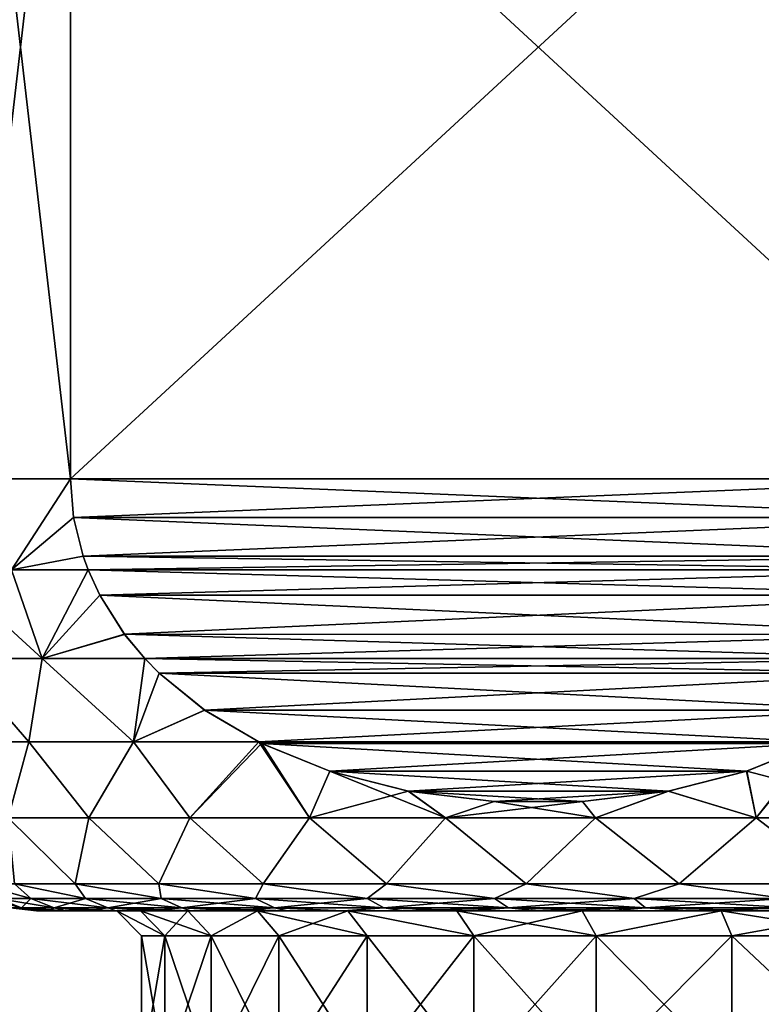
# Model space of a CAD drawing. Header units: metres. Extents: x -109 to 109, y -67 to 73.
# Tile 95 of 253: x -87.3 to -80.44, y 24.37 to 33.49. Entities that reach past the tile are written whole.
import ezdxf

# ---------------------------------------------------------------- set-up
doc = ezdxf.new("R2010")
doc.units = ezdxf.units.M
doc.layers.add('solid_508035_K244200000C76', color=7, linetype='CONTINUOUS')

msp = doc.modelspace()

# ---------------------------------------------------------------- linework, layer by layer
at = {"layer": 'solid_508035_K244200000C76'}
for points in [[(-87.758331, 29.239401, -13.669705), (-87.758331, 37.239399, -13.669705), (-86.830124, 37.239399, -15.062011)], [(-87.758331, 29.239401, -13.669705), (-86.830124, 37.239399, -15.062011), (-86.830124, 29.239401, -15.062011)], [(-86.830124, 29.239401, 0.722599), (-86.830124, 37.239399, 0.722599), (-87.758331, 37.239399, -0.669705)], [(-87.758331, 29.239401, -0.669705), (-86.830124, 29.239401, 0.722599), (-87.758331, 37.239399, -0.669705)], [(-78.169876, 29.239401, -20.06201), (-86.830124, 37.239399, -15.062011), (-78.169876, 37.239399, -20.06201)], [(-78.169876, 29.239401, -20.06201), (-86.830124, 29.239401, -15.062011), (-86.830124, 37.239399, -15.062011)], [(-86.830124, 29.239401, 0.722599), (-78.169876, 37.239399, 5.7226), (-86.830124, 37.239399, 0.722599)], [(-78.169876, 29.239401, 5.7226), (-78.169876, 37.239399, 5.7226), (-86.830124, 29.239401, 0.722599)], [(-87.758331, 29.239401, -13.669705), (-86.830124, 29.239401, -15.062011), (-87.376015, 28.397907, -14.159921)], [(-87.376015, 28.397907, -0.179488), (-86.830124, 29.239401, 0.722599), (-87.758331, 29.239401, -0.669705)], [(-86.830124, 29.239401, -15.062011), (-86.801277, 28.882214, -15.078667), (-87.376015, 28.397907, -14.159921)], [(-87.376015, 28.397907, -0.179488), (-86.801277, 28.882231, 0.739254), (-86.830124, 29.239401, 0.722599)], [(-78.198715, 28.882238, -20.045357), (-86.801277, 28.882214, -15.078667), (-86.830124, 29.239401, -15.062011)], [(-78.198715, 28.882238, -20.045357), (-86.830124, 29.239401, -15.062011), (-78.169876, 29.239401, -20.06201)], [(-78.169876, 29.239401, 5.7226), (-86.830124, 29.239401, 0.722599), (-86.801277, 28.882231, 0.739254)], [(-78.198723, 28.88221, 5.705943), (-78.169876, 29.239401, 5.7226), (-86.801277, 28.882231, 0.739254)], [(-87.376015, 28.397907, -0.179488), (-86.712746, 28.52347, 0.79037), (-86.801277, 28.882231, 0.739254)], [(-86.801277, 28.882214, -15.078667), (-86.712791, 28.523615, -15.129753), (-87.376015, 28.397907, -14.159921)], [(-78.287254, 28.523476, -19.99424), (-86.801277, 28.882214, -15.078667), (-78.198715, 28.882238, -20.045357)], [(-78.198723, 28.88221, 5.705943), (-86.801277, 28.882231, 0.739254), (-86.712746, 28.52347, 0.79037)], [(-78.287254, 28.523476, -19.99424), (-86.712791, 28.523615, -15.129753), (-86.801277, 28.882214, -15.078667)], [(-78.198723, 28.88221, 5.705943), (-86.712746, 28.52347, 0.79037), (-78.287209, 28.523609, 5.654856)], [(-86.712791, 28.523615, -15.129753), (-86.667168, 28.398542, -15.156096), (-87.376015, 28.397907, -14.159921)], [(-87.376015, 28.397907, -0.179488), (-86.667145, 28.398487, 0.816698), (-86.712746, 28.52347, 0.79037)], [(-78.332855, 28.398487, -19.967911), (-86.667168, 28.398542, -15.156096), (-86.712791, 28.523615, -15.129753)], [(-78.332855, 28.398487, -19.967911), (-86.712791, 28.523615, -15.129753), (-78.287254, 28.523476, -19.99424)], [(-78.287209, 28.523609, 5.654856), (-86.712746, 28.52347, 0.79037), (-86.667145, 28.398487, 0.816698)], [(-78.287209, 28.523609, 5.654856), (-86.667145, 28.398487, 0.816698), (-78.332832, 28.398542, 5.628513)], [(-87.091919, 27.577219, -0.134195), (-87.376015, 28.397907, -0.179488), (-87.991615, 28.397907, -1.245728)], [(-87.885445, 27.577219, -1.507645), (-87.091919, 27.577219, -0.134195), (-87.991615, 28.397907, -1.245728)], [(-87.376015, 28.397907, -14.159921), (-87.091942, 27.577219, -14.20519), (-87.88546, 27.577219, -12.831734)], [(-87.376015, 28.397907, -14.159921), (-86.667168, 28.398542, -15.156096), (-87.091942, 27.577219, -14.20519)], [(-87.091919, 27.577219, -0.134195), (-86.667145, 28.398487, 0.816698), (-87.376015, 28.397907, -0.179488)], [(-86.667168, 28.398542, -15.156096), (-86.558746, 28.16287, -15.21869), (-87.091942, 27.577219, -14.20519)], [(-87.091919, 27.577219, -0.134195), (-86.558617, 28.162609, 0.879358), (-86.667145, 28.398487, 0.816698)], [(-78.441383, 28.162613, -19.905252), (-86.558746, 28.16287, -15.21869), (-86.667168, 28.398542, -15.156096)], [(-78.441383, 28.162613, -19.905252), (-86.667168, 28.398542, -15.156096), (-78.332855, 28.398487, -19.967911)], [(-78.332832, 28.398542, 5.628513), (-86.667145, 28.398487, 0.816698), (-86.558617, 28.162609, 0.879358)], [(-78.441254, 28.162863, 5.565917), (-78.332832, 28.398542, 5.628513), (-86.558617, 28.162609, 0.879358)], [(-86.558746, 28.16287, -15.21869), (-86.328949, 27.800852, -15.351363), (-87.091942, 27.577219, -14.20519)], [(-87.091919, 27.577219, -0.134195), (-86.328659, 27.800453, 1.012124), (-86.558617, 28.162609, 0.879358)], [(-78.441383, 28.162613, -19.905252), (-86.328949, 27.800852, -15.351363), (-86.558746, 28.16287, -15.21869)], [(-78.671059, 27.800842, 5.433242), (-78.441254, 28.162863, 5.565917), (-86.558617, 28.162609, 0.879358)], [(-78.671059, 27.800842, 5.433242), (-86.558617, 28.162609, 0.879358), (-86.328659, 27.800453, 1.012124)], [(-78.671341, 27.800453, -19.772486), (-86.328949, 27.800852, -15.351363), (-78.441383, 28.162613, -19.905252)], [(-86.328949, 27.800852, -15.351363), (-86.142296, 27.577314, -15.459131), (-87.091942, 27.577219, -14.20519)], [(-87.091919, 27.577219, -0.134195), (-86.142303, 27.577328, 1.119714), (-86.328659, 27.800453, 1.012124)], [(-78.857697, 27.57733, -19.664896), (-86.142296, 27.577314, -15.459131), (-86.328949, 27.800852, -15.351363)], [(-78.857697, 27.57733, -19.664896), (-86.328949, 27.800852, -15.351363), (-78.671341, 27.800453, -19.772486)], [(-78.671059, 27.800842, 5.433242), (-86.328659, 27.800453, 1.012124), (-86.142303, 27.577328, 1.119714)], [(-78.671059, 27.800842, 5.433242), (-86.142303, 27.577328, 1.119714), (-78.857704, 27.577314, 5.325479)], [(-87.88546, 27.577219, -12.831734), (-87.21489, 26.804331, -13.3449), (-87.972992, 26.804331, -11.786242)], [(-87.972992, 26.804331, -2.553164), (-87.214867, 26.804331, -0.994466), (-87.885445, 27.577219, -1.507645)], [(-87.88546, 27.577219, -12.831734), (-87.091942, 27.577219, -14.20519), (-87.21489, 26.804331, -13.3449)], [(-87.214867, 26.804331, -0.994466), (-87.091919, 27.577219, -0.134195), (-87.885445, 27.577219, -1.507645)], [(-87.091942, 27.577219, -14.20519), (-86.24633, 26.804331, -14.782263), (-87.21489, 26.804331, -13.3449)], [(-87.214867, 26.804331, -0.994466), (-86.246269, 26.804331, 0.44293), (-87.091919, 27.577219, -0.134195)], [(-87.091942, 27.577219, -14.20519), (-86.142296, 27.577314, -15.459131), (-86.24633, 26.804331, -14.782263)], [(-86.246269, 26.804331, 0.44293), (-86.142303, 27.577328, 1.119714), (-87.091919, 27.577219, -0.134195)], [(-86.142296, 27.577314, -15.459131), (-86.00959, 27.442144, -15.535749), (-86.24633, 26.804331, -14.782263)], [(-86.246269, 26.804331, 0.44293), (-86.009064, 27.441641, 1.19664), (-86.142303, 27.577328, 1.119714)], [(-78.857704, 27.577314, 5.325479), (-86.142303, 27.577328, 1.119714), (-86.009064, 27.441641, 1.19664)], [(-78.990936, 27.441639, -19.587969), (-86.142296, 27.577314, -15.459131), (-78.857697, 27.57733, -19.664896)], [(-78.990936, 27.441639, -19.587969), (-86.00959, 27.442144, -15.535749), (-86.142296, 27.577314, -15.459131)], [(-78.990425, 27.442131, 5.248853), (-78.857704, 27.577314, 5.325479), (-86.009064, 27.441641, 1.19664)], [(-86.00959, 27.442144, -15.535749), (-85.588394, 27.098955, -15.778927), (-86.24633, 26.804331, -14.782263)], [(-86.246269, 26.804331, 0.44293), (-85.587502, 27.098343, 1.440029), (-86.009064, 27.441641, 1.19664)], [(-78.990936, 27.441639, -19.587969), (-85.588394, 27.098955, -15.778927), (-86.00959, 27.442144, -15.535749)], [(-79.411629, 27.098944, 5.005672), (-78.990425, 27.442131, 5.248853), (-86.009064, 27.441641, 1.19664)], [(-79.411629, 27.098944, 5.005672), (-86.009064, 27.441641, 1.19664), (-85.587502, 27.098343, 1.440029)], [(-79.412506, 27.098335, -19.344574), (-85.588394, 27.098955, -15.778927), (-78.990936, 27.441639, -19.587969)], [(-85.588394, 27.098955, -15.778927), (-85.088158, 26.803558, -16.067738), (-86.24633, 26.804331, -14.782263)], [(-86.246269, 26.804331, 0.44293), (-85.088112, 26.803541, 1.72835), (-85.587502, 27.098343, 1.440029)], [(-85.588394, 27.098955, -15.778927), (-79.911888, 26.803541, -19.056259), (-85.088158, 26.803558, -16.067738)], [(-79.412506, 27.098335, -19.344574), (-79.911888, 26.803541, -19.056259), (-85.588394, 27.098955, -15.778927)], [(-79.411629, 27.098944, 5.005672), (-85.587502, 27.098343, 1.440029), (-85.088112, 26.803541, 1.72835)], [(-79.411629, 27.098944, 5.005672), (-85.088112, 26.803541, 1.72835), (-79.911842, 26.803558, 4.716873)], [(-87.972992, 26.804331, -11.786242), (-87.21489, 26.804331, -13.3449), (-87.40815, 26.101467, -11.907784)], [(-87.40815, 26.101467, -2.431628), (-87.214867, 26.804331, -0.994466), (-87.972992, 26.804331, -2.553164)], [(-87.21489, 26.804331, -13.3449), (-86.661385, 26.101467, -13.348979), (-87.40815, 26.101467, -11.907784)], [(-87.40815, 26.101467, -2.431628), (-86.661385, 26.101467, -0.990432), (-87.214867, 26.804331, -0.994466)], [(-87.21489, 26.804331, -13.3449), (-86.24633, 26.804331, -14.782263), (-86.661385, 26.101467, -13.348979)], [(-86.661385, 26.101467, -0.990432), (-86.246269, 26.804331, 0.44293), (-87.214867, 26.804331, -0.994466)], [(-86.24633, 26.804331, -14.782263), (-85.725327, 26.101467, -14.675066), (-86.661385, 26.101467, -13.348979)], [(-86.661385, 26.101467, -0.990432), (-85.725327, 26.101467, 0.335655), (-86.246269, 26.804331, 0.44293)], [(-86.24633, 26.804331, -14.782263), (-85.088158, 26.803558, -16.067738), (-85.725327, 26.101467, -14.675066)], [(-85.725327, 26.101467, 0.335655), (-85.088112, 26.803541, 1.72835), (-86.246269, 26.804331, 0.44293)], [(-85.088158, 26.803558, -16.067738), (-85.061157, 26.790155, -16.083324), (-85.725327, 26.101467, -14.675066)], [(-85.725327, 26.101467, 0.335655), (-84.617424, 26.101467, 1.521932), (-85.088112, 26.803541, 1.72835)], [(-85.061157, 26.790155, -16.083324), (-84.617424, 26.101467, -15.861342), (-85.725327, 26.101467, -14.675066)], [(-85.088158, 26.803558, -16.067738), (-79.911888, 26.803541, -19.056259), (-79.939751, 26.789709, -19.040169)], [(-85.088158, 26.803558, -16.067738), (-79.939751, 26.789709, -19.040169), (-85.061157, 26.790155, -16.083324)], [(-79.911842, 26.803558, 4.716873), (-85.088112, 26.803541, 1.72835), (-85.060257, 26.789715, 1.744433)], [(-84.617424, 26.101467, 1.521932), (-85.060257, 26.789715, 1.744433), (-85.088112, 26.803541, 1.72835)], [(-85.061157, 26.790155, -16.083324), (-84.429626, 26.534372, -16.447939), (-84.617424, 26.101467, -15.861342)], [(-85.061157, 26.790155, -16.083324), (-79.939751, 26.789709, -19.040169), (-84.429626, 26.534372, -16.447939)], [(-79.911842, 26.803558, 4.716873), (-85.060257, 26.789715, 1.744433), (-79.938858, 26.790148, 4.701274)], [(-79.938858, 26.790148, 4.701274), (-85.060257, 26.789715, 1.744433), (-80.570396, 26.534365, 4.336658)], [(-80.570396, 26.534365, 4.336658), (-85.060257, 26.789715, 1.744433), (-84.42868, 26.534063, 2.109076)], [(-84.617424, 26.101467, 1.521932), (-84.42868, 26.534063, 2.109076), (-85.060257, 26.789715, 1.744433)], [(-84.429626, 26.534372, -16.447939), (-79.939751, 26.789709, -19.040169), (-80.571335, 26.53406, -18.675526)], [(-80.571335, 26.53406, -18.675526), (-79.939751, 26.789709, -19.040169), (-80.482635, 26.101467, -18.375763)], [(-78.919647, 26.101467, 4.47428), (-79.938858, 26.790148, 4.701274), (-80.570396, 26.534365, 4.336658)], [(-79.911888, 26.803541, -19.056259), (-78.919647, 26.101467, -18.813692), (-80.482635, 26.101467, -18.375763)], [(-79.939751, 26.789709, -19.040169), (-79.911888, 26.803541, -19.056259), (-80.482635, 26.101467, -18.375763)], [(-84.429626, 26.534372, -16.447939), (-83.703766, 26.349463, -16.867016), (-84.617424, 26.101467, -15.861342)], [(-84.617424, 26.101467, 1.521932), (-83.358307, 26.101467, 2.546299), (-84.42868, 26.534063, 2.109076)], [(-84.429626, 26.534372, -16.447939), (-80.571335, 26.53406, -18.675526), (-83.703766, 26.349463, -16.867016)], [(-80.570396, 26.534365, 4.336658), (-84.42868, 26.534063, 2.109076), (-81.296265, 26.349457, 3.917578)], [(-81.296265, 26.349457, 3.917578), (-84.42868, 26.534063, 2.109076), (-83.702866, 26.349295, 2.528123)], [(-83.358307, 26.101467, 2.546299), (-83.702866, 26.349295, 2.528123), (-84.42868, 26.534063, 2.109076)], [(-83.703766, 26.349463, -16.867016), (-80.571335, 26.53406, -18.675526), (-81.29715, 26.349291, -18.256475)], [(-81.29715, 26.349291, -18.256475), (-80.571335, 26.53406, -18.675526), (-80.482635, 26.101467, -18.375763)], [(-80.482635, 26.101467, 4.036352), (-80.570396, 26.534365, 4.336658), (-81.296265, 26.349457, 3.917578)], [(-80.482635, 26.101467, 4.036352), (-78.919647, 26.101467, 4.47428), (-80.570396, 26.534365, 4.336658)], [(-83.703766, 26.349463, -16.867016), (-83.358307, 26.101467, -16.88571), (-84.617424, 26.101467, -15.861342)], [(-83.703766, 26.349463, -16.867016), (-82.909828, 26.251877, -17.325397), (-83.358307, 26.101467, -16.88571)], [(-83.703766, 26.349463, -16.867016), (-81.29715, 26.349291, -18.256475), (-82.909828, 26.251877, -17.325397)], [(-81.296265, 26.349457, 3.917578), (-83.702866, 26.349295, 2.528123), (-82.090202, 26.251875, 3.459198)], [(-82.090202, 26.251875, 3.459198), (-83.702866, 26.349295, 2.528123), (-82.909088, 26.251831, 2.986411)], [(-83.358307, 26.101467, 2.546299), (-82.909088, 26.251831, 2.986411), (-83.702866, 26.349295, 2.528123)], [(-82.909828, 26.251877, -17.325397), (-81.29715, 26.349291, -18.256475), (-82.090935, 26.251829, -17.798185)], [(-82.090935, 26.251829, -17.798185), (-81.29715, 26.349291, -18.256475), (-81.971428, 26.101467, -17.729088)], [(-81.971428, 26.101467, 3.389677), (-81.296265, 26.349457, 3.917578), (-82.090202, 26.251875, 3.459198)], [(-81.971428, 26.101467, 3.389677), (-80.482635, 26.101467, 4.036352), (-81.296265, 26.349457, 3.917578)], [(-81.29715, 26.349291, -18.256475), (-80.482635, 26.101467, -18.375763), (-81.971428, 26.101467, -17.729088)], [(-82.909828, 26.251877, -17.325397), (-82.090935, 26.251829, -17.798185), (-83.358307, 26.101467, -16.88571)], [(-83.358307, 26.101467, 2.546299), (-81.971428, 26.101467, 3.389677), (-82.909088, 26.251831, 2.986411)], [(-82.090935, 26.251829, -17.798185), (-81.971428, 26.101467, -17.729088), (-83.358307, 26.101467, -16.88571)], [(-81.971428, 26.101467, 3.389677), (-82.090202, 26.251875, 3.459198), (-82.909088, 26.251831, 2.986411)], [(-86.785385, 25.489401, -11.866876), (-87.40815, 26.101467, -11.907784), (-86.661385, 26.101467, -13.348979)], [(-86.785385, 25.489401, -11.866876), (-87.349167, 25.489401, -10.355304), (-87.40815, 26.101467, -11.907784)], [(-86.785385, 25.489401, -2.472534), (-86.661385, 26.101467, -0.990432), (-87.40815, 26.101467, -2.431628)], [(-87.349167, 25.489401, -3.984106), (-86.785385, 25.489401, -2.472534), (-87.40815, 26.101467, -2.431628)], [(-86.012215, 25.489401, -13.282829), (-86.785385, 25.489401, -11.866876), (-86.661385, 26.101467, -13.348979)], [(-86.785385, 25.489401, -2.472534), (-86.012215, 25.489401, -1.05658), (-86.661385, 26.101467, -0.990432)], [(-86.012215, 25.489401, -13.282829), (-86.661385, 26.101467, -13.348979), (-85.725327, 26.101467, -14.675066)], [(-86.012215, 25.489401, -1.05658), (-85.725327, 26.101467, 0.335655), (-86.661385, 26.101467, -0.990432)], [(-85.045403, 25.489401, -14.574343), (-86.012215, 25.489401, -13.282829), (-85.725327, 26.101467, -14.675066)], [(-86.012215, 25.489401, -1.05658), (-85.045403, 25.489401, 0.234932), (-85.725327, 26.101467, 0.335655)], [(-85.045403, 25.489401, -14.574343), (-85.725327, 26.101467, -14.675066), (-84.617424, 26.101467, -15.861342)], [(-85.045403, 25.489401, 0.234932), (-84.617424, 26.101467, 1.521932), (-85.725327, 26.101467, 0.335655)], [(-83.904625, 25.489401, -15.715116), (-85.045403, 25.489401, -14.574343), (-84.617424, 26.101467, -15.861342)], [(-85.045403, 25.489401, 0.234932), (-83.904625, 25.489401, 1.375705), (-84.617424, 26.101467, 1.521932)], [(-83.904625, 25.489401, -15.715116), (-84.617424, 26.101467, -15.861342), (-83.358307, 26.101467, -16.88571)], [(-83.904625, 25.489401, 1.375705), (-83.358307, 26.101467, 2.546299), (-84.617424, 26.101467, 1.521932)], [(-82.613121, 25.489401, -16.681921), (-83.904625, 25.489401, -15.715116), (-83.358307, 26.101467, -16.88571)], [(-83.904625, 25.489401, 1.375705), (-82.613121, 25.489401, 2.342512), (-83.358307, 26.101467, 2.546299)], [(-82.613121, 25.489401, -16.681921), (-83.358307, 26.101467, -16.88571), (-81.971428, 26.101467, -17.729088)], [(-82.613121, 25.489401, 2.342512), (-81.971428, 26.101467, 3.389677), (-83.358307, 26.101467, 2.546299)], [(-81.197174, 25.489401, -17.455088), (-82.613121, 25.489401, -16.681921), (-81.971428, 26.101467, -17.729088)], [(-82.613121, 25.489401, 2.342512), (-81.197174, 25.489401, 3.115677), (-81.971428, 26.101467, 3.389677)], [(-81.197174, 25.489401, -17.455088), (-81.971428, 26.101467, -17.729088), (-80.482635, 26.101467, -18.375763)], [(-81.197174, 25.489401, 3.115677), (-80.482635, 26.101467, 4.036352), (-81.971428, 26.101467, 3.389677)], [(-79.6856, 25.489401, -18.018875), (-81.197174, 25.489401, -17.455088), (-80.482635, 26.101467, -18.375763)], [(-81.197174, 25.489401, 3.115677), (-79.6856, 25.489401, 3.679464), (-80.482635, 26.101467, 4.036352)], [(-79.6856, 25.489401, -18.018875), (-80.482635, 26.101467, -18.375763), (-78.919647, 26.101467, -18.813692)], [(-79.6856, 25.489401, 3.679464), (-78.919647, 26.101467, 4.47428), (-80.482635, 26.101467, 4.036352)], [(-87.197395, 25.353361, -10.166975), (-87.692101, 25.489401, -8.778878), (-87.349167, 25.489401, -10.355304)], [(-87.50589, 25.353361, -8.682429), (-87.692101, 25.489401, -8.778878), (-87.197395, 25.353361, -10.166975)], [(-87.197395, 25.353361, -4.172436), (-87.349167, 25.489401, -3.984106), (-87.692101, 25.489401, -5.56053)], [(-87.197395, 25.353361, -4.172436), (-87.692101, 25.489401, -5.56053), (-87.50589, 25.353361, -5.656981)], [(-86.689629, 25.353361, -11.595687), (-87.349167, 25.489401, -10.355304), (-86.785385, 25.489401, -11.866876)], [(-87.197395, 25.353361, -10.166975), (-87.349167, 25.489401, -10.355304), (-86.689629, 25.353361, -11.595687)], [(-86.689629, 25.353361, -2.743724), (-86.785385, 25.489401, -2.472534), (-87.349167, 25.489401, -3.984106)], [(-86.689629, 25.353361, -2.743724), (-87.349167, 25.489401, -3.984106), (-87.197395, 25.353361, -4.172436)], [(-85.99205, 25.353361, -12.941951), (-86.785385, 25.489401, -11.866876), (-86.012215, 25.489401, -13.282829)], [(-86.689629, 25.353361, -11.595687), (-86.785385, 25.489401, -11.866876), (-85.99205, 25.353361, -12.941951)], [(-85.99205, 25.353361, -1.39746), (-86.012215, 25.489401, -1.05658), (-86.785385, 25.489401, -2.472534)], [(-85.99205, 25.353361, -1.39746), (-86.785385, 25.489401, -2.472534), (-86.689629, 25.353361, -2.743724)], [(-85.117653, 25.353361, -14.180689), (-86.012215, 25.489401, -13.282829), (-85.045403, 25.489401, -14.574343)], [(-85.99205, 25.353361, -12.941951), (-86.012215, 25.489401, -13.282829), (-85.117653, 25.353361, -14.180689)], [(-85.117653, 25.353361, -0.158722), (-85.045403, 25.489401, 0.234932), (-86.012215, 25.489401, -1.05658)], [(-85.117653, 25.353361, -0.158722), (-86.012215, 25.489401, -1.05658), (-85.99205, 25.353361, -1.39746)], [(-85.117653, 25.353361, -14.180689), (-85.045403, 25.489401, -14.574343), (-84.082726, 25.353361, -15.288825)], [(-84.082726, 25.353361, 0.949414), (-85.045403, 25.489401, 0.234932), (-85.117653, 25.353361, -0.158722)], [(-84.082726, 25.353361, -15.288825), (-85.045403, 25.489401, -14.574343), (-83.904625, 25.489401, -15.715116)], [(-84.082726, 25.353361, 0.949414), (-83.904625, 25.489401, 1.375705), (-85.045403, 25.489401, 0.234932)], [(-84.082726, 25.353361, -15.288825), (-83.904625, 25.489401, -15.715116), (-82.906548, 25.353361, -16.245718)], [(-82.906548, 25.353361, 1.906307), (-83.904625, 25.489401, 1.375705), (-84.082726, 25.353361, 0.949414)], [(-82.906548, 25.353361, -16.245718), (-83.904625, 25.489401, -15.715116), (-82.613121, 25.489401, -16.681921)], [(-82.906548, 25.353361, 1.906307), (-82.613121, 25.489401, 2.342512), (-83.904625, 25.489401, 1.375705)], [(-82.906548, 25.353361, -16.245718), (-82.613121, 25.489401, -16.681921), (-81.611031, 25.353361, -17.033543)], [(-81.611031, 25.353361, 2.694131), (-82.613121, 25.489401, 2.342512), (-82.906548, 25.353361, 1.906307)], [(-81.611031, 25.353361, -17.033543), (-82.613121, 25.489401, -16.681921), (-81.197174, 25.489401, -17.455088)], [(-81.611031, 25.353361, 2.694131), (-81.197174, 25.489401, 3.115677), (-82.613121, 25.489401, 2.342512)], [(-81.611031, 25.353361, -17.033543), (-81.197174, 25.489401, -17.455088), (-80.220299, 25.353361, -17.637621)], [(-80.220299, 25.353361, 3.29821), (-81.197174, 25.489401, 3.115677), (-81.611031, 25.353361, 2.694131)], [(-80.220299, 25.353361, -17.637621), (-81.197174, 25.489401, -17.455088), (-79.6856, 25.489401, -18.018875)], [(-80.220299, 25.353361, 3.29821), (-79.6856, 25.489401, 3.679464), (-81.197174, 25.489401, 3.115677)], [(-87.282959, 25.26828, -5.687622), (-87.60936, 25.353361, -7.169705), (-87.384338, 25.26828, -7.169705)], [(-87.50589, 25.353361, -5.656981), (-87.60936, 25.353361, -7.169705), (-87.282959, 25.26828, -5.687622)], [(-87.50589, 25.353361, -8.682429), (-87.282959, 25.26828, -8.65179), (-87.384338, 25.26828, -7.169705)], [(-87.50589, 25.353361, -8.682429), (-87.197395, 25.353361, -10.166975), (-87.282959, 25.26828, -8.65179)], [(-87.50589, 25.353361, -5.656981), (-87.282959, 25.26828, -5.687622), (-86.980721, 25.26828, -4.233146)], [(-87.197395, 25.353361, -4.172436), (-87.50589, 25.353361, -5.656981), (-86.980721, 25.26828, -4.233146)], [(-87.197395, 25.353361, -10.166975), (-86.980721, 25.26828, -10.106265), (-87.282959, 25.26828, -8.65179)], [(-87.197395, 25.353361, -10.166975), (-86.689629, 25.353361, -11.595687), (-86.980721, 25.26828, -10.106265)], [(-87.197395, 25.353361, -4.172436), (-86.980721, 25.26828, -4.233146), (-86.483238, 25.26828, -2.833373)], [(-86.689629, 25.353361, -2.743724), (-87.197395, 25.353361, -4.172436), (-86.483238, 25.26828, -2.833373)], [(-86.689629, 25.353361, -11.595687), (-86.483238, 25.26828, -11.506038), (-86.980721, 25.26828, -10.106265)], [(-86.689629, 25.353361, -11.595687), (-85.99205, 25.353361, -12.941951), (-86.483238, 25.26828, -11.506038)], [(-86.689629, 25.353361, -2.743724), (-86.483238, 25.26828, -2.833373), (-85.799789, 25.26828, -1.514378)], [(-85.99205, 25.353361, -1.39746), (-86.689629, 25.353361, -2.743724), (-85.799789, 25.26828, -1.514378)], [(-85.99205, 25.353361, -12.941951), (-85.799789, 25.26828, -12.825033), (-86.483238, 25.26828, -11.506038)], [(-85.99205, 25.353361, -12.941951), (-85.117653, 25.353361, -14.180689), (-85.799789, 25.26828, -12.825033)], [(-85.99205, 25.353361, -1.39746), (-85.799789, 25.26828, -1.514378), (-84.943108, 25.26828, -0.30073)], [(-85.117653, 25.353361, -0.158722), (-85.99205, 25.353361, -1.39746), (-84.943108, 25.26828, -0.30073)], [(-85.117653, 25.353361, -14.180689), (-84.943108, 25.26828, -14.038681), (-85.799789, 25.26828, -12.825033)], [(-85.117653, 25.353361, -14.180689), (-84.082726, 25.353361, -15.288825), (-84.943108, 25.26828, -14.038681)], [(-85.117653, 25.353361, -0.158722), (-84.943108, 25.26828, -0.30073), (-83.929138, 25.26828, 0.784961)], [(-84.082726, 25.353361, 0.949414), (-85.117653, 25.353361, -0.158722), (-83.929138, 25.26828, 0.784961)], [(-84.082726, 25.353361, -15.288825), (-83.929138, 25.26828, -15.124372), (-84.943108, 25.26828, -14.038681)], [(-84.082726, 25.353361, -15.288825), (-82.906548, 25.353361, -16.245718), (-83.929138, 25.26828, -15.124372)], [(-84.082726, 25.353361, 0.949414), (-83.929138, 25.26828, 0.784961), (-82.776787, 25.26828, 1.722472)], [(-82.906548, 25.353361, 1.906307), (-84.082726, 25.353361, 0.949414), (-82.776787, 25.26828, 1.722472)], [(-82.906548, 25.353361, -16.245718), (-82.776787, 25.26828, -16.061882), (-83.929138, 25.26828, -15.124372)], [(-82.906548, 25.353361, -16.245718), (-81.611031, 25.353361, -17.033543), (-82.776787, 25.26828, -16.061882)], [(-82.906548, 25.353361, 1.906307), (-82.776787, 25.26828, 1.722472), (-81.507507, 25.26828, 2.494338)], [(-81.611031, 25.353361, 2.694131), (-82.906548, 25.353361, 1.906307), (-81.507507, 25.26828, 2.494338)], [(-81.611031, 25.353361, -17.033543), (-81.507507, 25.26828, -16.83375), (-82.776787, 25.26828, -16.061882)], [(-81.611031, 25.353361, -17.033543), (-80.220299, 25.353361, -17.637621), (-81.507507, 25.26828, -16.83375)], [(-81.611031, 25.353361, 2.694131), (-81.507507, 25.26828, 2.494338), (-80.144943, 25.26828, 3.086182)], [(-80.220299, 25.353361, 3.29821), (-81.611031, 25.353361, 2.694131), (-80.144943, 25.26828, 3.086182)], [(-80.220299, 25.353361, -17.637621), (-80.144943, 25.26828, -17.425592), (-81.507507, 25.26828, -16.83375)], [(-87.384338, 25.26828, -7.169705), (-87.145752, 25.239401, -7.169705), (-87.11602, 25.239401, -6.374754)], [(-87.384338, 25.26828, -7.169705), (-87.282959, 25.26828, -8.65179), (-87.145752, 25.239401, -7.169705)], [(-87.282959, 25.26828, -5.687622), (-87.384338, 25.26828, -7.169705), (-87.11602, 25.239401, -6.374754)], [(-87.282959, 25.26828, -8.65179), (-87.026848, 25.239401, -8.756347), (-87.116028, 25.239401, -7.964636)], [(-87.282959, 25.26828, -8.65179), (-86.980721, 25.26828, -10.106265), (-87.026848, 25.239401, -8.756347)], [(-87.282959, 25.26828, -8.65179), (-87.116028, 25.239401, -7.964636), (-87.145752, 25.239401, -7.169705)], [(-87.282959, 25.26828, -5.687622), (-87.11602, 25.239401, -6.374754), (-87.02684, 25.239401, -5.583038)], [(-87.282959, 25.26828, -5.687622), (-87.02684, 25.239401, -5.583038), (-86.878738, 25.239401, -4.800366)], [(-86.980721, 25.26828, -4.233146), (-87.282959, 25.26828, -5.687622), (-86.878738, 25.239401, -4.800366)], [(-86.980721, 25.26828, -10.106265), (-86.878746, 25.239401, -9.539021), (-87.026848, 25.239401, -8.756347)], [(-86.980721, 25.26828, -10.106265), (-86.672615, 25.239401, -10.308165), (-86.878746, 25.239401, -9.539021)], [(-86.980721, 25.26828, -10.106265), (-86.483238, 25.26828, -11.506038), (-86.672615, 25.239401, -10.308165)], [(-86.980721, 25.26828, -4.233146), (-86.878738, 25.239401, -4.800366), (-86.672607, 25.239401, -4.031219)], [(-86.980721, 25.26828, -4.233146), (-86.672607, 25.239401, -4.031219), (-86.409515, 25.239401, -3.279521)], [(-86.483238, 25.26828, -2.833373), (-86.980721, 25.26828, -4.233146), (-86.409515, 25.239401, -3.279521)], [(-86.483238, 25.26828, -11.506038), (-86.409523, 25.239401, -11.05986), (-86.672615, 25.239401, -10.308165)], [(-86.483238, 25.26828, -11.506038), (-86.091026, 25.239401, -11.789688), (-86.409523, 25.239401, -11.05986)], [(-86.483238, 25.26828, -11.506038), (-85.799789, 25.26828, -12.825033), (-86.091026, 25.239401, -11.789688)], [(-86.483238, 25.26828, -2.833373), (-86.409515, 25.239401, -3.279521), (-86.091011, 25.239401, -2.549692)], [(-86.483238, 25.26828, -2.833373), (-86.091011, 25.239401, -2.549692), (-85.718941, 25.239401, -1.845876)], [(-85.799789, 25.26828, -1.514378), (-86.483238, 25.26828, -2.833373), (-85.718941, 25.239401, -1.845876)], [(-85.799789, 25.26828, -12.825033), (-85.718956, 25.239401, -12.493505), (-86.091026, 25.239401, -11.789688)], [(-85.799789, 25.26828, -12.825033), (-85.295319, 25.239401, -13.167568), (-85.718956, 25.239401, -12.493505)], [(-85.799789, 25.26828, -12.825033), (-84.943108, 25.26828, -14.038681), (-85.295319, 25.239401, -13.167568)], [(-85.799789, 25.26828, -1.514378), (-85.718941, 25.239401, -1.845876), (-85.295296, 25.239401, -1.171813)], [(-85.799789, 25.26828, -1.514378), (-85.295296, 25.239401, -1.171813), (-84.822495, 25.239401, -0.531326)], [(-84.943108, 25.26828, -0.30073), (-85.799789, 25.26828, -1.514378), (-84.822495, 25.239401, -0.531326)], [(-84.943108, 25.26828, -14.038681), (-84.822517, 25.239401, -13.808056), (-85.295319, 25.239401, -13.167568)], [(-84.943108, 25.26828, -14.038681), (-84.303268, 25.239401, -14.411326), (-84.822517, 25.239401, -13.808056)], [(-84.943108, 25.26828, -14.038681), (-83.929138, 25.26828, -15.124372), (-84.303268, 25.239401, -14.411326)], [(-84.943108, 25.26828, -0.30073), (-84.822495, 25.239401, -0.531326), (-84.303238, 25.239401, 0.071943)], [(-83.929138, 25.26828, 0.784961), (-84.943108, 25.26828, -0.30073), (-84.303238, 25.239401, 0.071943)], [(-83.929138, 25.26828, -15.124372), (-83.740356, 25.239401, -14.974144), (-84.303268, 25.239401, -14.411326)], [(-83.929138, 25.26828, 0.784961), (-84.303238, 25.239401, 0.071943), (-83.740326, 25.239401, 0.634759)], [(-83.929138, 25.26828, -15.124372), (-82.776787, 25.26828, -16.061882), (-83.740356, 25.239401, -14.974144)], [(-83.929138, 25.26828, 0.784961), (-83.740326, 25.239401, 0.634759), (-83.136902, 25.239401, 1.153969)], [(-82.776787, 25.26828, 1.722472), (-83.929138, 25.26828, 0.784961), (-83.136902, 25.239401, 1.153969)], [(-82.776787, 25.26828, -16.061882), (-83.136932, 25.239401, -15.493356), (-83.740356, 25.239401, -14.974144)], [(-82.776787, 25.26828, -16.061882), (-82.496452, 25.239401, -15.965989), (-83.136932, 25.239401, -15.493356)], [(-82.776787, 25.26828, 1.722472), (-83.136902, 25.239401, 1.153969), (-82.496422, 25.239401, 1.6266)], [(-82.776787, 25.26828, -16.061882), (-81.507507, 25.26828, -16.83375), (-82.496452, 25.239401, -15.965989)], [(-82.776787, 25.26828, 1.722472), (-82.496422, 25.239401, 1.6266), (-81.822388, 25.239401, 2.050067)], [(-81.507507, 25.26828, 2.494338), (-82.776787, 25.26828, 1.722472), (-81.822388, 25.239401, 2.050067)], [(-81.507507, 25.26828, -16.83375), (-81.822418, 25.239401, -16.389458), (-82.496452, 25.239401, -15.965989)], [(-81.507507, 25.26828, -16.83375), (-81.118568, 25.239401, -16.76141), (-81.822418, 25.239401, -16.389458)], [(-81.507507, 25.26828, 2.494338), (-81.822388, 25.239401, 2.050067), (-81.11853, 25.239401, 2.422016)], [(-81.507507, 25.26828, -16.83375), (-80.144943, 25.26828, -17.425592), (-81.118568, 25.239401, -16.76141)], [(-81.507507, 25.26828, 2.494338), (-81.11853, 25.239401, 2.422016), (-80.388908, 25.239401, 2.74031)], [(-80.144943, 25.26828, 3.086182), (-81.507507, 25.26828, 2.494338), (-80.388908, 25.239401, 2.74031)], [(-80.144943, 25.26828, -17.425592), (-80.388947, 25.239401, -17.079706), (-81.118568, 25.239401, -16.76141)], [(-86.402229, 25.239401, -7.911799), (-87.145752, 25.239401, -7.169705), (-87.116028, 25.239401, -7.964636)], [(-86.402229, 25.239401, -6.427611), (-87.11602, 25.239401, -6.374754), (-87.145752, 25.239401, -7.169705)], [(-86.402229, 25.239401, -7.911799), (-86.402229, 25.239401, -6.427611), (-87.145752, 25.239401, -7.169705)], [(-86.402229, 25.239401, -7.911799), (-87.116028, 25.239401, -7.964636), (-87.026848, 25.239401, -8.756347)], [(-86.18103, 25.239401, -4.960063), (-87.02684, 25.239401, -5.583038), (-87.11602, 25.239401, -6.374754)], [(-86.402229, 25.239401, -6.427611), (-86.18103, 25.239401, -4.960063), (-87.11602, 25.239401, -6.374754)], [(-86.18103, 25.239401, -9.379347), (-87.026848, 25.239401, -8.756347), (-86.878746, 25.239401, -9.539021)], [(-86.18103, 25.239401, -9.379347), (-86.402229, 25.239401, -7.911799), (-87.026848, 25.239401, -8.756347)], [(-86.18103, 25.239401, -4.960063), (-86.878738, 25.239401, -4.800366), (-87.02684, 25.239401, -5.583038)], [(-86.18103, 25.239401, -9.379347), (-86.878746, 25.239401, -9.539021), (-86.672615, 25.239401, -10.308165)], [(-85.743584, 25.239401, -3.541892), (-86.672607, 25.239401, -4.031219), (-86.878738, 25.239401, -4.800366)], [(-86.18103, 25.239401, -4.960063), (-85.743584, 25.239401, -3.541892), (-86.878738, 25.239401, -4.800366)], [(-85.743584, 25.239401, -10.797519), (-86.672615, 25.239401, -10.308165), (-86.409523, 25.239401, -11.05986)], [(-85.743584, 25.239401, -10.797519), (-86.18103, 25.239401, -9.379347), (-86.672615, 25.239401, -10.308165)], [(-85.743584, 25.239401, -3.541892), (-86.409515, 25.239401, -3.279521), (-86.672607, 25.239401, -4.031219)], [(-85.743584, 25.239401, -10.797519), (-86.409523, 25.239401, -11.05986), (-86.091026, 25.239401, -11.789688)], [(-85.099632, 25.239401, -2.204705), (-86.091011, 25.239401, -2.549692), (-86.409515, 25.239401, -3.279521)], [(-85.743584, 25.239401, -3.541892), (-85.099632, 25.239401, -2.204705), (-86.409515, 25.239401, -3.279521)], [(-86.402229, 25.239401, -7.911799), (-85.956856, 25.009401, -9.327926), (-86.17289, 25.009401, -7.894446)], [(-86.18103, 25.239401, -9.379347), (-85.956856, 25.009401, -9.327926), (-86.402229, 25.239401, -7.911799)], [(-86.402229, 25.239401, -7.911799), (-86.17289, 25.009401, -7.894446), (-86.17289, 25.009401, -6.444965)], [(-86.402229, 25.239401, -6.427611), (-86.17289, 25.009401, -6.444965), (-85.956856, 25.009401, -5.011486)], [(-86.402229, 25.239401, -7.911799), (-86.17289, 25.009401, -6.444965), (-86.402229, 25.239401, -6.427611)], [(-86.402229, 25.239401, -6.427611), (-85.956856, 25.009401, -5.011486), (-86.18103, 25.239401, -4.960063)], [(-85.743584, 25.239401, -10.797519), (-85.956856, 25.009401, -9.327926), (-86.18103, 25.239401, -9.379347)], [(-86.18103, 25.239401, -4.960063), (-85.956856, 25.009401, -5.011486), (-85.529449, 25.009401, -3.625824)], [(-86.18103, 25.239401, -4.960063), (-85.529449, 25.009401, -3.625824), (-85.743584, 25.239401, -3.541892)], [(-85.099632, 25.239401, -12.134706), (-86.091026, 25.239401, -11.789688), (-85.718956, 25.239401, -12.493505)], [(-85.099632, 25.239401, -12.134706), (-85.743584, 25.239401, -10.797519), (-86.091026, 25.239401, -11.789688)], [(-85.099632, 25.239401, -2.204705), (-85.718941, 25.239401, -1.845876), (-86.091011, 25.239401, -2.549692)], [(-85.743584, 25.239401, -10.797519), (-85.529449, 25.009401, -10.713587), (-85.956856, 25.009401, -9.327926)], [(-85.099632, 25.239401, -12.134706), (-85.529449, 25.009401, -10.713587), (-85.743584, 25.239401, -10.797519)], [(-85.743584, 25.239401, -3.541892), (-85.529449, 25.009401, -3.625824), (-85.099632, 25.239401, -2.204705)], [(-85.099632, 25.239401, -12.134706), (-85.718956, 25.239401, -12.493505), (-85.295319, 25.239401, -13.167568)], [(-84.263573, 25.239401, -0.978434), (-85.295296, 25.239401, -1.171813), (-85.718941, 25.239401, -1.845876)], [(-85.099632, 25.239401, -2.204705), (-84.263573, 25.239401, -0.978434), (-85.718941, 25.239401, -1.845876)], [(-85.099632, 25.239401, -12.134706), (-84.90033, 25.009401, -12.019901), (-85.529449, 25.009401, -10.713587)], [(-85.099632, 25.239401, -2.204705), (-85.529449, 25.009401, -3.625824), (-84.90033, 25.009401, -2.319509)], [(-84.263573, 25.239401, -13.360977), (-85.295319, 25.239401, -13.167568), (-84.822517, 25.239401, -13.808056)], [(-84.263573, 25.239401, -13.360977), (-85.099632, 25.239401, -12.134706), (-85.295319, 25.239401, -13.167568)], [(-84.263573, 25.239401, -0.978434), (-84.822495, 25.239401, -0.531326), (-85.295296, 25.239401, -1.171813)], [(-84.263573, 25.239401, -13.360977), (-84.90033, 25.009401, -12.019901), (-85.099632, 25.239401, -12.134706)], [(-85.099632, 25.239401, -2.204705), (-84.90033, 25.009401, -2.319509), (-84.083839, 25.009401, -1.121943)], [(-85.099632, 25.239401, -2.204705), (-84.083839, 25.009401, -1.121943), (-84.263573, 25.239401, -0.978434)], [(-84.263573, 25.239401, -13.360977), (-84.083839, 25.009401, -13.217468), (-84.90033, 25.009401, -12.019901)], [(-84.263573, 25.239401, -13.360977), (-84.822517, 25.239401, -13.808056), (-84.303268, 25.239401, -14.411326)], [(-83.25412, 25.239401, 0.109492), (-84.303238, 25.239401, 0.071943), (-84.822495, 25.239401, -0.531326)], [(-84.263573, 25.239401, -0.978434), (-83.25412, 25.239401, 0.109492), (-84.822495, 25.239401, -0.531326)], [(-83.25412, 25.239401, -14.448902), (-84.303268, 25.239401, -14.411326), (-83.740356, 25.239401, -14.974144)], [(-83.25412, 25.239401, -14.448902), (-84.263573, 25.239401, -13.360977), (-84.303268, 25.239401, -14.411326)], [(-83.25412, 25.239401, 0.109492), (-83.740326, 25.239401, 0.634759), (-84.303238, 25.239401, 0.071943)], [(-84.263573, 25.239401, -13.360977), (-83.09787, 25.009401, -14.280129), (-84.083839, 25.009401, -13.217468)], [(-83.25412, 25.239401, -14.448902), (-83.09787, 25.009401, -14.280129), (-84.263573, 25.239401, -13.360977)], [(-84.263573, 25.239401, -0.978434), (-84.083839, 25.009401, -1.121943), (-83.09787, 25.009401, -0.059281)], [(-84.263573, 25.239401, -0.978434), (-83.09787, 25.009401, -0.059281), (-83.25412, 25.239401, 0.109492)], [(-82.093788, 25.239401, -15.374243), (-83.740356, 25.239401, -14.974144), (-83.136932, 25.239401, -15.493356)], [(-82.093788, 25.239401, -15.374243), (-83.25412, 25.239401, -14.448902), (-83.740356, 25.239401, -14.974144)], [(-82.093788, 25.239401, 1.034832), (-83.136902, 25.239401, 1.153969), (-83.740326, 25.239401, 0.634759)], [(-83.25412, 25.239401, 0.109492), (-82.093788, 25.239401, 1.034832), (-83.740326, 25.239401, 0.634759)], [(-82.093788, 25.239401, -15.374243), (-83.09787, 25.009401, -14.280129), (-83.25412, 25.239401, -14.448902)], [(-83.25412, 25.239401, 0.109492), (-83.09787, 25.009401, -0.059281), (-81.964096, 25.009401, 0.844887)], [(-83.25412, 25.239401, 0.109492), (-81.964096, 25.009401, 0.844887), (-82.093788, 25.239401, 1.034832)], [(-82.093788, 25.239401, -15.374243), (-83.136932, 25.239401, -15.493356), (-82.496452, 25.239401, -15.965989)], [(-80.808441, 25.239401, 1.776925), (-82.496422, 25.239401, 1.6266), (-83.136902, 25.239401, 1.153969)], [(-82.093788, 25.239401, 1.034832), (-80.808441, 25.239401, 1.776925), (-83.136902, 25.239401, 1.153969)], [(-82.093788, 25.239401, -15.374243), (-81.964096, 25.009401, -15.184298), (-83.09787, 25.009401, -14.280129)], [(-80.808441, 25.239401, -16.116337), (-82.496452, 25.239401, -15.965989), (-81.822418, 25.239401, -16.389458)], [(-80.808441, 25.239401, -16.116337), (-82.093788, 25.239401, -15.374243), (-82.496452, 25.239401, -15.965989)], [(-80.808441, 25.239401, 1.776925), (-81.822388, 25.239401, 2.050067), (-82.496422, 25.239401, 1.6266)], [(-80.808441, 25.239401, -16.116337), (-81.964096, 25.009401, -15.184298), (-82.093788, 25.239401, -15.374243)], [(-82.093788, 25.239401, 1.034832), (-81.964096, 25.009401, 0.844887), (-80.808441, 25.239401, 1.776925)], [(-80.808441, 25.239401, -16.116337), (-80.708435, 25.009401, -15.909219), (-81.964096, 25.009401, -15.184298)], [(-80.808441, 25.239401, 1.776925), (-81.964096, 25.009401, 0.844887), (-80.708435, 25.009401, 1.569808)], [(-79.42691, 25.239401, -16.658545), (-81.822418, 25.239401, -16.389458), (-81.118568, 25.239401, -16.76141)], [(-79.42691, 25.239401, -16.658545), (-80.808441, 25.239401, -16.116337), (-81.822418, 25.239401, -16.389458)], [(-79.42691, 25.239401, 2.319133), (-81.11853, 25.239401, 2.422016), (-81.822388, 25.239401, 2.050067)], [(-80.808441, 25.239401, 1.776925), (-79.42691, 25.239401, 2.319133), (-81.822388, 25.239401, 2.050067)], [(-77.980011, 25.239401, -16.988791), (-81.118568, 25.239401, -16.76141), (-80.388947, 25.239401, -17.079706)], [(-77.980011, 25.239401, -16.988791), (-79.42691, 25.239401, -16.658545), (-81.118568, 25.239401, -16.76141)], [(-77.980011, 25.239401, 2.64938), (-80.388908, 25.239401, 2.74031), (-81.11853, 25.239401, 2.422016)], [(-79.42691, 25.239401, 2.319133), (-77.980011, 25.239401, 2.64938), (-81.11853, 25.239401, 2.422016)], [(-79.42691, 25.239401, -16.658545), (-80.708435, 25.009401, -15.909219), (-80.808441, 25.239401, -16.116337)], [(-80.808441, 25.239401, 1.776925), (-80.708435, 25.009401, 1.569808), (-79.359177, 25.009401, 2.099335)], [(-80.808441, 25.239401, 1.776925), (-79.359177, 25.009401, 2.099335), (-79.42691, 25.239401, 2.319133)], [(-79.42691, 25.239401, -16.658545), (-79.359177, 25.009401, -16.438745), (-80.708435, 25.009401, -15.909219)], [(-86.17289, 25.009401, -6.444965), (-86.17289, 23.739401, -6.444965), (-85.956856, 23.739401, -5.011486)], [(-85.956856, 25.009401, -5.011486), (-86.17289, 25.009401, -6.444965), (-85.956856, 23.739401, -5.011486)], [(-86.17289, 25.009401, -7.894446), (-86.17289, 23.739401, -7.894446), (-86.17289, 23.739401, -6.444965)], [(-86.17289, 25.009401, -6.444965), (-86.17289, 25.009401, -7.894446), (-86.17289, 23.739401, -6.444965)], [(-85.956856, 25.009401, -9.327926), (-85.956856, 23.739401, -9.327926), (-86.17289, 23.739401, -7.894446)], [(-86.17289, 25.009401, -7.894446), (-85.956856, 25.009401, -9.327926), (-86.17289, 23.739401, -7.894446)], [(-85.956856, 25.009401, -5.011486), (-85.956856, 23.739401, -5.011486), (-85.529449, 23.739401, -3.625824)], [(-85.529449, 25.009401, -3.625824), (-85.956856, 25.009401, -5.011486), (-85.529449, 23.739401, -3.625824)], [(-85.529449, 25.009401, -10.713587), (-85.529449, 23.739401, -10.713587), (-85.956856, 23.739401, -9.327926)], [(-85.956856, 25.009401, -9.327926), (-85.529449, 25.009401, -10.713587), (-85.956856, 23.739401, -9.327926)], [(-85.529449, 25.009401, -3.625824), (-85.529449, 23.739401, -3.625824), (-84.90033, 23.739401, -2.319509)], [(-84.90033, 25.009401, -2.319509), (-85.529449, 25.009401, -3.625824), (-84.90033, 23.739401, -2.319509)], [(-84.90033, 25.009401, -12.019901), (-84.90033, 23.739401, -12.019901), (-85.529449, 23.739401, -10.713587)], [(-85.529449, 25.009401, -10.713587), (-84.90033, 25.009401, -12.019901), (-85.529449, 23.739401, -10.713587)], [(-84.90033, 25.009401, -2.319509), (-84.90033, 23.739401, -2.319509), (-84.083839, 23.739401, -1.121943)], [(-84.083839, 25.009401, -1.121943), (-84.90033, 25.009401, -2.319509), (-84.083839, 23.739401, -1.121943)], [(-84.083839, 25.009401, -13.217468), (-84.083839, 23.739401, -13.217468), (-84.90033, 23.739401, -12.019901)], [(-84.90033, 25.009401, -12.019901), (-84.083839, 25.009401, -13.217468), (-84.90033, 23.739401, -12.019901)], [(-84.083839, 25.009401, -1.121943), (-84.083839, 23.739401, -1.121943), (-83.09787, 23.739401, -0.059281)], [(-83.09787, 25.009401, -0.059281), (-84.083839, 25.009401, -1.121943), (-83.09787, 23.739401, -0.059281)], [(-83.09787, 25.009401, -14.280129), (-83.09787, 23.739401, -14.280129), (-84.083839, 23.739401, -13.217468)], [(-84.083839, 25.009401, -13.217468), (-83.09787, 25.009401, -14.280129), (-84.083839, 23.739401, -13.217468)], [(-83.09787, 25.009401, -0.059281), (-83.09787, 23.739401, -0.059281), (-81.964096, 23.739401, 0.844887)], [(-81.964096, 25.009401, 0.844887), (-83.09787, 25.009401, -0.059281), (-81.964096, 23.739401, 0.844887)], [(-81.964096, 25.009401, -15.184298), (-81.964096, 23.739401, -15.184298), (-83.09787, 23.739401, -14.280129)], [(-83.09787, 25.009401, -14.280129), (-81.964096, 25.009401, -15.184298), (-83.09787, 23.739401, -14.280129)], [(-81.964096, 25.009401, 0.844887), (-81.964096, 23.739401, 0.844887), (-80.708435, 23.739401, 1.569808)], [(-80.708435, 25.009401, 1.569808), (-81.964096, 25.009401, 0.844887), (-80.708435, 23.739401, 1.569808)], [(-80.708435, 25.009401, -15.909219), (-80.708435, 23.739401, -15.909219), (-81.964096, 23.739401, -15.184298)], [(-81.964096, 25.009401, -15.184298), (-80.708435, 25.009401, -15.909219), (-81.964096, 23.739401, -15.184298)], [(-80.708435, 25.009401, 1.569808), (-80.708435, 23.739401, 1.569808), (-79.359177, 23.739401, 2.099335)], [(-79.359177, 25.009401, 2.099335), (-80.708435, 25.009401, 1.569808), (-79.359177, 23.739401, 2.099335)], [(-79.359177, 25.009401, -16.438745), (-79.359177, 23.739401, -16.438745), (-80.708435, 23.739401, -15.909219)], [(-80.708435, 25.009401, -15.909219), (-79.359177, 25.009401, -16.438745), (-80.708435, 23.739401, -15.909219)]]:
    msp.add_3dface(points, dxfattribs=at)

doc.saveas('drawing.dxf')
